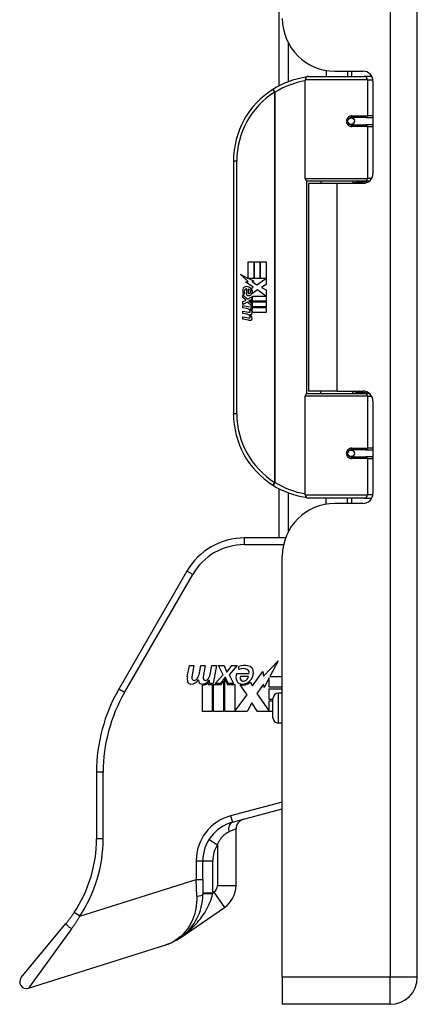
# Model space of a CAD drawing. Header units: inches. Extents: x 6 to 165, y 7 to 91.
# Tile 29 of 118: x 35.42 to 37.78, y 14.26 to 20.1. Entities that reach past the tile are written whole.
import ezdxf

# ---------------------------------------------------------------- set-up
doc = ezdxf.new("R2010")
doc.units = ezdxf.units.IN
doc.header["$MEASUREMENT"] = 0
doc.layers.add('Visible Edges(ANSI)', color=7, linetype='Continuous', lineweight=25)
doc.layers.add('Visible Tangent Edges(ANSI)', color=7, linetype='Continuous', lineweight=25)

msp = doc.modelspace()

# ---------------------------------------------------------------- linework, layer by layer
at = {"layer": 'Visible Edges(ANSI)'}
for p, q in [((37.7776, 14.421), (37.7776, 61.902)), ((36.9592, 19.7045), (36.9592, 30.4165)), ((37.2376, 19.7954), (37.2376, 19.76)), ((37.2896, 19.791), (37.4555, 19.791)), ((37.3636, 19.791), (37.3636, 19.76)), ((37.1131, 19.1557), (37.1131, 19.7403)), ((37.1328, 19.76), (37.4627, 19.76)), ((37.5075, 19.76), (37.4627, 19.76)), ((37.5146, 19.732), (37.5146, 19.1846)), ((37.38, 19.5153), (37.3803, 19.5133)), ((37.3852, 19.514), (37.3802, 19.514)), ((37.4722, 19.5159), (37.3852, 19.5159)), ((37.3876, 19.5138), (37.3876, 19.5158)), ((37.4722, 19.5159), (37.5146, 19.5159)), ((37.3852, 19.4726), (37.4722, 19.4726)), ((37.3883, 19.4748), (37.3887, 19.4726)), ((37.5146, 19.4726), (37.4722, 19.4726)), ((36.6881, 19.26), (36.6881, 17.76)), ((37.4665, 19.1399), (37.1288, 19.1399)), ((37.3006, 19.1255), (37.1326, 19.1255)), ((37.1326, 19.1255), (37.1326, 17.8945)), ((37.2051, 19.1399), (37.2051, 19.1255)), ((37.4555, 19.1255), (37.3006, 19.1255)), ((37.3961, 19.1399), (37.3961, 19.1255)), ((37.4665, 19.1399), (37.4942, 19.1399)), ((36.776, 18.66), (36.8081, 18.66)), ((36.776, 18.563), (36.776, 18.66)), ((36.8081, 18.66), (36.8081, 18.5613)), ((36.8126, 18.66), (36.8447, 18.66)), ((36.8126, 18.5613), (36.8126, 18.66)), ((36.8447, 18.66), (36.8447, 18.5613)), ((36.8489, 18.5613), (36.8489, 18.66)), ((36.8489, 18.66), (36.881, 18.66)), ((36.881, 18.66), (36.881, 18.5262)), ((36.7283, 18.5879), (36.776, 18.563)), ((36.7745, 18.544), (36.7283, 18.5879)), ((36.7793, 18.5613), (36.8087, 18.546)), ((36.8081, 18.5613), (36.7793, 18.5613)), ((36.8447, 18.5613), (36.8126, 18.5613)), ((36.8267, 18.5244), (36.8804, 18.5613)), ((36.8804, 18.5613), (36.8489, 18.5613)), ((36.7603, 18.542), (36.7745, 18.544)), ((36.8043, 18.5106), (36.7603, 18.542)), ((36.7928, 18.5037), (36.8043, 18.5106)), ((36.8087, 18.546), (36.7986, 18.5441)), ((36.7986, 18.5441), (36.8267, 18.5244)), ((36.881, 18.5262), (36.8549, 18.5086)), ((36.8549, 18.5086), (36.881, 18.4947)), ((36.7427, 18.4647), (36.7706, 18.4401)), ((36.7427, 18.4485), (36.7427, 18.4647)), ((36.7622, 18.435), (36.7427, 18.4485)), ((36.7544, 18.4701), (36.7454, 18.4701)), ((36.7664, 18.4635), (36.7664, 18.5001)), ((36.7706, 18.4401), (36.7973, 18.4539)), ((36.7754, 18.4986), (36.7754, 18.4746)), ((36.7973, 18.4539), (36.7973, 18.4377)), ((36.8001, 18.4578), (36.8797, 18.4578)), ((36.8001, 18.4353), (36.8001, 18.4578)), ((36.8307, 18.4944), (36.8009, 18.4737)), ((36.8797, 18.4578), (36.8307, 18.4944)), ((36.881, 18.4947), (36.881, 18.4278)), ((36.7427, 18.4251), (36.7622, 18.4326)), ((36.7427, 18.4089), (36.7427, 18.4251)), ((36.7708, 18.4224), (36.7427, 18.4089)), ((36.7427, 18.402), (36.7973, 18.3924)), ((36.7427, 18.3888), (36.7427, 18.402)), ((36.7652, 18.3848), (36.7427, 18.3888)), ((36.7622, 18.4326), (36.7622, 18.435)), ((36.7973, 18.3981), (36.7708, 18.4224)), ((36.7973, 18.4377), (36.7789, 18.4299)), ((36.7789, 18.4299), (36.7789, 18.4278)), ((36.7789, 18.4278), (36.7973, 18.4145)), ((36.7825, 18.4278), (36.8001, 18.4353)), ((36.881, 18.4278), (36.7825, 18.4278)), ((36.7898, 18.4236), (36.881, 18.4236)), ((36.8001, 18.4161), (36.7898, 18.4236)), ((36.7973, 18.4145), (36.7973, 18.3981)), ((36.7973, 18.3924), (36.7973, 18.381)), ((36.8001, 18.3939), (36.8001, 18.4161)), ((36.881, 18.3939), (36.8001, 18.3939)), ((36.8001, 18.3897), (36.881, 18.3897)), ((36.8001, 18.3774), (36.8001, 18.3897)), ((36.881, 18.4236), (36.881, 18.3939)), ((36.881, 18.3897), (36.881, 18.36)), ((36.7427, 18.3681), (36.7772, 18.362)), ((36.7427, 18.3549), (36.7427, 18.3681)), ((36.7652, 18.3509), (36.7427, 18.3549)), ((36.7427, 18.3345), (36.7772, 18.3284)), ((36.7427, 18.3213), (36.7427, 18.3345)), ((36.7877, 18.3819), (36.7877, 18.379)), ((36.7973, 18.381), (36.7877, 18.3819)), ((36.794, 18.378), (36.8001, 18.3774)), ((36.881, 18.36), (36.8015, 18.36)), ((36.777, 18.3147), (36.7427, 18.3213)), ((37.1131, 17.2797), (37.1131, 17.8643)), ((37.1288, 17.8801), (37.4665, 17.8801)), ((37.3006, 17.8945), (37.1326, 17.8945)), ((37.2051, 17.8801), (37.2051, 17.8945)), ((37.3006, 17.8945), (37.4555, 17.8945)), ((37.3961, 17.8801), (37.3961, 17.8945)), ((37.4942, 17.8801), (37.4665, 17.8801)), ((37.5146, 17.8355), (37.5146, 17.2881)), ((37.4722, 17.5474), (37.3852, 17.5474)), ((37.3883, 17.5452), (37.3887, 17.5474)), ((37.4722, 17.5474), (37.5146, 17.5474)), ((37.38, 17.5048), (37.3803, 17.5067)), ((37.3802, 17.5061), (37.3852, 17.5061)), ((37.3852, 17.5041), (37.4722, 17.5041)), ((37.3876, 17.5062), (37.3876, 17.5042)), ((37.5146, 17.5041), (37.4722, 17.5041)), ((36.9592, 17.0242), (36.9592, 17.3155)), ((37.4627, 17.26), (37.1328, 17.26)), ((37.2376, 17.2247), (37.2376, 17.26)), ((37.4555, 17.229), (37.2896, 17.229)), ((37.3636, 17.229), (37.3636, 17.26)), ((37.4627, 17.26), (37.5075, 17.26)), ((36.9966, 17.0242), (36.7534, 17.0242)), ((36.9776, 14.421), (36.9776, 16.917)), ((36.4124, 16.8274), (36.0083, 16.1275)), ((36.8661, 16.2056), (36.9524, 16.2965)), ((36.9524, 16.2965), (36.9035, 16.2026)), ((36.4146, 16.2007), (36.4277, 16.2682)), ((36.4277, 16.2682), (36.4537, 16.2682)), ((36.4537, 16.2682), (36.4417, 16.2002)), ((36.486, 16.2239), (36.4939, 16.2682)), ((36.4939, 16.2682), (36.5198, 16.2682)), ((36.5198, 16.2682), (36.5079, 16.2002)), ((36.5528, 16.2239), (36.5606, 16.2682)), ((36.5606, 16.2682), (36.5866, 16.2682)), ((36.5866, 16.2682), (36.5676, 16.1607)), ((36.6001, 16.2682), (36.632, 16.2682)), ((36.6267, 16.2129), (36.6001, 16.2682)), ((36.632, 16.2682), (36.6468, 16.2298)), ((36.6468, 16.2298), (36.6515, 16.2298)), ((36.6515, 16.2298), (36.6781, 16.2682)), ((36.71, 16.2682), (36.6616, 16.2132)), ((36.6781, 16.2682), (36.71, 16.2682)), ((36.7206, 16.2451), (36.7206, 16.2628)), ((36.8003, 16.1468), (36.8622, 16.2335)), ((36.8622, 16.2335), (36.8661, 16.2056)), ((36.5392, 16.1672), (36.5381, 16.1551)), ((36.5469, 16.1796), (36.5412, 16.1796)), ((36.5452, 16.1607), (36.5469, 16.1796)), ((36.5789, 16.1607), (36.6267, 16.2129)), ((36.6374, 16.1969), (36.6111, 16.1607)), ((36.6143, 16.1551), (36.6291, 16.1754)), ((36.6291, 16.1754), (36.6291, 15.9959)), ((36.6415, 16.1969), (36.6374, 16.1969)), ((36.6374, 16.1899), (36.6521, 16.1551)), ((36.6374, 15.9959), (36.6374, 16.1899)), ((36.6568, 16.1607), (36.6415, 16.1969)), ((36.6616, 16.2132), (36.6887, 16.1607)), ((36.7076, 16.2215), (36.7797, 16.2215)), ((36.7767, 16.2038), (36.7295, 16.2038)), ((36.7867, 16.1695), (36.8003, 16.1468)), ((36.9001, 16.1961), (36.87, 16.1382)), ((36.9001, 16.1394), (36.9001, 16.1961)), ((36.9035, 16.2026), (36.9776, 16.2026)), ((36.5039, 15.9959), (36.5039, 16.1524)), ((36.5381, 16.1551), (36.5624, 16.1551)), ((36.5676, 16.1607), (36.5452, 16.1607)), ((36.5624, 16.1551), (36.5624, 15.9959)), ((36.5706, 16.1551), (36.6143, 16.1551)), ((36.5706, 15.9959), (36.5706, 16.1551)), ((36.6111, 16.1607), (36.5789, 16.1607)), ((36.6521, 16.1551), (36.6964, 16.1551)), ((36.6887, 16.1607), (36.6568, 16.1607)), ((36.6964, 16.1551), (36.6964, 15.9984)), ((36.7685, 16.0948), (36.7277, 16.1536)), ((36.8662, 16.158), (36.8275, 16.1028)), ((36.87, 16.1382), (36.8662, 16.158)), ((36.9776, 16.1394), (36.9001, 16.1394)), ((36.9001, 16.1306), (36.9776, 16.1306)), ((36.9001, 16.0674), (36.9001, 16.1306)), ((36.6964, 15.9984), (36.7685, 16.0948)), ((36.8275, 16.1028), (36.9001, 15.9971)), ((36.9222, 16.0674), (36.9001, 16.0674)), ((36.9001, 16.0591), (36.9222, 16.0591)), ((36.9001, 15.9971), (36.9001, 16.0591)), ((36.9222, 15.9588), (36.9222, 16.0729)), ((36.9776, 16.1044), (36.9537, 16.1044)), ((36.5624, 15.9959), (36.5039, 15.9959)), ((36.6291, 15.9959), (36.5706, 15.9959)), ((36.769, 15.9959), (36.6374, 15.9959)), ((36.7964, 16.0473), (36.769, 15.9959)), ((36.8311, 15.9959), (36.7964, 16.0473)), ((36.9222, 15.9959), (36.8311, 15.9959)), ((36.9776, 15.9273), (36.9537, 15.9273)), ((35.8765, 15.6353), (35.8765, 15.241)), ((36.6815, 15.3388), (36.9776, 15.4182)), ((36.7033, 14.9641), (36.7033, 15.2994)), ((36.5064, 14.9995), (36.5064, 15.1107)), ((36.5064, 14.9995), (36.5064, 14.9126)), ((36.3692, 14.6526), (36.6346, 14.834)), ((35.4301, 14.4183), (35.6955, 14.7388)), ((35.4723, 14.3556), (36.2862, 14.6123)), ((36.9776, 14.421), (36.9776, 14.26)), ((37.6166, 14.26), (36.9776, 14.26))]:
    msp.add_line(p, q, dxfattribs=at)
at = {"layer": 'Visible Edges(ANSI)', "flags": 128}
for points in [[(37.1201, 19.7554), (37.1198, 19.7553), (37.1196, 19.7553), (37.1193, 19.7553), (37.1191, 19.7552), (37.1188, 19.7552), (37.1186, 19.7552), (37.1183, 19.7551), (37.1181, 19.7551), (37.1178, 19.7551), (37.1176, 19.755), (37.1173, 19.755), (37.1171, 19.7549), (37.1168, 19.7549), (37.1166, 19.7549), (37.1163, 19.7548), (37.1161, 19.7548), (37.1158, 19.7548), (37.1156, 19.7547), (37.1153, 19.7547), (37.1151, 19.7547), (37.1148, 19.7546), (37.1146, 19.7546), (37.1144, 19.7545), (37.1141, 19.7545)], [(37.3852, 19.4726), (37.3826, 19.4728), (37.38, 19.4733), (37.3774, 19.4741), (37.3749, 19.4752), (37.3726, 19.4767), (37.3704, 19.4785), (37.3684, 19.4806), (37.3668, 19.483), (37.3654, 19.4856), (37.3644, 19.4884), (37.3638, 19.4913), (37.3636, 19.4942), (37.3638, 19.4972), (37.3644, 19.5001), (37.3654, 19.5029), (37.3667, 19.5055), (37.3684, 19.5079), (37.3704, 19.51), (37.3725, 19.5118), (37.3749, 19.5133), (37.3774, 19.5145), (37.38, 19.5153), (37.3826, 19.5158), (37.3852, 19.5159)], [(37.4323, 19.1255), (37.4348, 19.1265), (37.4373, 19.1275), (37.4398, 19.1284), (37.4423, 19.1293), (37.4449, 19.1301), (37.4474, 19.1309), (37.45, 19.1317), (37.4525, 19.1325), (37.4551, 19.1332), (37.4576, 19.1338), (37.4602, 19.1345), (37.4627, 19.1351), (37.4653, 19.1356), (37.4679, 19.1362), (37.4705, 19.1367), (37.473, 19.1371), (37.4756, 19.1375), (37.4782, 19.1379), (37.4808, 19.1383), (37.4834, 19.1386), (37.486, 19.1389), (37.4886, 19.1391), (37.4911, 19.1394), (37.4937, 19.1395)], [(37.4937, 17.8805), (37.4911, 17.8807), (37.4886, 17.8809), (37.486, 17.8811), (37.4834, 17.8814), (37.4808, 17.8817), (37.4782, 17.8821), (37.4756, 17.8825), (37.473, 17.8829), (37.4705, 17.8834), (37.4679, 17.8839), (37.4653, 17.8844), (37.4627, 17.885), (37.4602, 17.8856), (37.4576, 17.8862), (37.4551, 17.8869), (37.4525, 17.8876), (37.45, 17.8883), (37.4474, 17.8891), (37.4449, 17.8899), (37.4423, 17.8908), (37.4398, 17.8916), (37.4373, 17.8926), (37.4348, 17.8935), (37.4323, 17.8945)], [(37.3852, 17.5041), (37.3826, 17.5043), (37.38, 17.5048), (37.3774, 17.5056), (37.3749, 17.5067), (37.3725, 17.5082), (37.3704, 17.51), (37.3684, 17.5122), (37.3667, 17.5145), (37.3654, 17.5172), (37.3644, 17.5199), (37.3638, 17.5228), (37.3636, 17.5258), (37.3638, 17.5287), (37.3644, 17.5316), (37.3654, 17.5344), (37.3668, 17.537), (37.3684, 17.5394), (37.3704, 17.5415), (37.3726, 17.5433), (37.3749, 17.5448), (37.3774, 17.5459), (37.38, 17.5467), (37.3826, 17.5472), (37.3852, 17.5474)], [(37.1141, 17.2655), (37.1144, 17.2655), (37.1146, 17.2654), (37.1148, 17.2654), (37.1151, 17.2654), (37.1153, 17.2653), (37.1156, 17.2653), (37.1158, 17.2653), (37.1161, 17.2652), (37.1163, 17.2652), (37.1166, 17.2652), (37.1168, 17.2651), (37.1171, 17.2651), (37.1173, 17.265), (37.1176, 17.265), (37.1178, 17.265), (37.1181, 17.2649), (37.1183, 17.2649), (37.1186, 17.2649), (37.1188, 17.2648), (37.1191, 17.2648), (37.1193, 17.2648), (37.1196, 17.2647), (37.1198, 17.2647), (37.1201, 17.2647)], [(36.2862, 14.6123), (36.3002, 14.617), (36.314, 14.6225), (36.3276, 14.6286), (36.3409, 14.6354), (36.3539, 14.6428), (36.3666, 14.6509), (36.379, 14.6596), (36.3911, 14.669), (36.4028, 14.6791), (36.4141, 14.6899), (36.425, 14.7014), (36.4355, 14.7135), (36.4454, 14.7263), (36.4548, 14.7399), (36.4636, 14.7541), (36.4718, 14.7691), (36.4793, 14.7848), (36.486, 14.8011), (36.4919, 14.8182), (36.4969, 14.836), (36.5009, 14.8544), (36.5039, 14.8733), (36.5058, 14.8928), (36.5064, 14.9126)], [(35.7439, 14.8037), (35.742, 14.8009), (35.7401, 14.7981), (35.7382, 14.7953), (35.7363, 14.7925), (35.7344, 14.7898), (35.7324, 14.787), (35.7305, 14.7842), (35.7285, 14.7815), (35.7265, 14.7788), (35.7245, 14.776), (35.7225, 14.7733), (35.7205, 14.7706), (35.7185, 14.7679), (35.7165, 14.7652), (35.7144, 14.7625), (35.7123, 14.7598), (35.7103, 14.7572), (35.7082, 14.7545), (35.7061, 14.7519), (35.704, 14.7492), (35.7019, 14.7466), (35.6998, 14.744), (35.6977, 14.7414), (35.6955, 14.7388)]]:
    msp.add_lwpolyline(points, dxfattribs=at)
at = {"layer": 'Visible Edges(ANSI)'}
for centre in [(37.3852, 19.4943), (37.3852, 17.5258)]:
    msp.add_circle(centre, 0.0197, dxfattribs=at)
for centre, radius, start, end in [((37.2896, 20.103), 0.312, 180, 270), ((37.4555, 19.732), 0.0591, 0, 90), ((37.1881, 19.26), 0.5, 98.5081, 122.23771), ((37.1328, 19.7403), 0.0197, 90, 180), ((37.1881, 19.26), 0.5, 122.23771, 180), ((37.3852, 19.4943), 0.0217, 279.14701, 90), ((37.1288, 19.1557), 0.0157, 180, 270), ((37.4555, 19.1846), 0.0591, 270, 0), ((36.7628, 18.4942), 0.0197, 86.56465, 171.56052), ((36.7637, 18.4909), 0.0096, 73.52609, 154.67838), ((36.7616, 18.4742), 0.0398, 44.16843, 86.56465), ((36.7687, 18.4811), 0.0299, 350.40854, 44.16843), ((36.7687, 18.4811), 0.033, 347.07905, 43.17854), ((36.8034, 18.4882), 0.0607, 171.56052, 197.33425), ((36.7827, 18.4819), 0.0307, 154.67838, 202.56091), ((36.7778, 18.4893), 0.0282, 246.15553, 293.84447), ((36.7733, 18.4819), 0.0168, 19.37968, 82.99755), ((36.78, 18.483), 0.00955, 241.45471, 321.16516), ((36.7789, 18.4839), 0.0109, 321.16516, 19.37968), ((36.7831, 18.4774), 0.0152, 293.84447, 355.08017), ((36.7571, 18.3391), 0.0465, 57.59924, 80), ((36.7578, 18.305), 0.0465, 58.55841, 80.82565), ((36.7793, 18.3741), 0.0123, 260, 293.55712), ((36.7793, 18.3406), 0.0123, 259.9922, 293.54875), ((36.7753, 18.3677), 0.0126, 6.03001, 57.59924), ((36.7753, 18.3341), 0.0126, 6.10268, 57.60833), ((36.7818, 18.3684), 0.006, 293.55712, 6.03001), ((36.7818, 18.3348), 0.006, 293.54875, 6.10268), ((36.7832, 18.3765), 0.0288, 273.6169, 286.9928), ((36.7742, 18.3257), 0.0246, 359.6788, 63.95078), ((36.7748, 18.3587), 0.024, 359.47765, 57.41137), ((36.7886, 18.3586), 0.0101, 286.9928, 359.47765), ((36.7883, 18.3256), 0.0105, 288.47479, 359.6788), ((36.7775, 18.3605), 0.024, 358.79525, 46.5849), ((36.7825, 18.3429), 0.0288, 259, 288.47479), ((37.1288, 17.8643), 0.0157, 90, 180), ((37.4555, 17.8355), 0.0591, 0, 90), ((37.1881, 17.76), 0.5, 180, 237.76229), ((37.3852, 17.5258), 0.0217, 270, 80.85299), ((37.1881, 17.76), 0.5, 237.76229, 261.4919), ((37.1328, 17.2797), 0.0197, 180, 270), ((37.4555, 17.2881), 0.0591, 270, 0), ((37.2896, 16.917), 0.312, 90, 180), ((36.7534, 16.6305), 0.3937, 90, 150), ((36.7562, 16.1488), 0.1195, 81.56052, 107.33425), ((36.7438, 16.1893), 0.0604, 64.67838, 112.56091), ((36.7616, 16.2269), 0.0189, 343.52609, 64.67838), ((36.7681, 16.2286), 0.0388, 356.56465, 81.56052), ((36.7286, 16.2309), 0.0784, 314.16843, 356.56465), ((36.4703, 16.1899), 0.0567, 169, 198.47479), ((36.4361, 16.1785), 0.0207, 198.47479, 269.6788), ((36.4362, 16.2061), 0.0483, 269.6788, 333.95078), ((36.4656, 16.196), 0.0242, 169.9922, 203.54875), ((36.4542, 16.1911), 0.0118, 203.54875, 276.10268), ((36.4528, 16.204), 0.0248, 276.10268, 327.60833), ((36.3957, 16.2385), 0.0915, 328.55841, 350.82565), ((36.5363, 16.1885), 0.0567, 183.6169, 196.9928), ((36.5011, 16.1777), 0.02, 196.9928, 269.47765), ((36.5014, 16.205), 0.0472, 269.47765, 327.41137), ((36.5049, 16.1996), 0.0472, 268.79525, 316.5849), ((36.5317, 16.196), 0.0242, 170, 203.55712), ((36.5203, 16.1911), 0.0118, 203.55712, 276.03001), ((36.519, 16.204), 0.0248, 276.03001, 327.59924), ((36.4626, 16.2398), 0.0915, 327.59924, 350), ((36.7584, 16.1991), 0.0555, 156.15553, 203.84447), ((36.735, 16.1887), 0.0299, 203.84447, 265.08017), ((36.746, 16.1948), 0.0188, 151.45471, 231.16516), ((36.7422, 16.2169), 0.065, 257.07905, 313.17854), ((36.7422, 16.2169), 0.0588, 260.40854, 314.16843), ((36.7477, 16.197), 0.0216, 231.16516, 289.37968), ((36.7439, 16.2078), 0.0331, 289.37968, 352.99755), ((36.8607, 15.6353), 0.9843, 150, 180), ((36.9537, 16.0729), 0.0315, 90, 180), ((36.9537, 15.9588), 0.0315, 180, 270), ((36.7623, 15.2994), 0.0591, 105, 180), ((36.7426, 15.1107), 0.2362, 105, 180), ((35.0891, 15.241), 0.7874, 326.26448, 0), ((36.5458, 14.9641), 0.1575, 304.34998, 0), ((35.4604, 14.3932), 0.0394, 140.37001, 287.5), ((37.6166, 14.421), 0.161, 270, 0)]:
    msp.add_arc(centre, radius, start, end, dxfattribs=at)
at = {"layer": 'Visible Tangent Edges(ANSI)'}
for p, q in [((37.6166, 61.902), (37.6166, 14.421)), ((37.013, 19.9586), (37.013, 19.7284)), ((37.3884, 19.791), (37.3884, 19.76)), ((37.4817, 19.7403), (37.1131, 19.7403)), ((37.4817, 19.7403), (37.514, 19.7403)), ((37.4817, 19.7403), (37.4817, 19.5258)), ((36.9214, 19.6829), (36.9319, 19.6663)), ((36.9319, 19.6663), (36.9319, 17.3537)), ((36.9319, 19.6663), (36.9356, 19.6663)), ((36.9356, 17.3537), (36.9356, 19.6663)), ((37.3884, 19.5157), (37.3884, 19.5137)), ((37.3899, 19.5258), (37.4817, 19.5258)), ((37.5146, 19.5258), (37.4817, 19.5258)), ((37.3884, 19.4748), (37.3884, 19.4741)), ((37.4817, 19.4628), (37.3899, 19.4628)), ((37.4817, 19.4628), (37.4817, 19.1557)), ((37.4817, 19.4628), (37.5146, 19.4628)), ((36.6881, 19.26), (36.7078, 19.26)), ((36.7078, 17.76), (36.7078, 19.26)), ((37.1131, 19.1557), (37.4817, 19.1557)), ((37.507, 19.1557), (37.4817, 19.1557)), ((37.1208, 19.1422), (37.1208, 17.8779)), ((37.3006, 19.1255), (37.3006, 17.8945)), ((37.4817, 17.8643), (37.1131, 17.8643)), ((37.4817, 17.8643), (37.507, 17.8643)), ((37.4817, 17.8643), (37.4817, 17.5573)), ((36.7078, 17.76), (36.6881, 17.76)), ((37.3884, 17.5459), (37.3884, 17.5452)), ((37.3899, 17.5573), (37.4817, 17.5573)), ((37.5146, 17.5573), (37.4817, 17.5573)), ((37.3884, 17.5063), (37.3884, 17.5043)), ((37.4817, 17.4943), (37.3899, 17.4943)), ((37.4817, 17.4943), (37.4817, 17.2797)), ((37.4817, 17.4943), (37.5146, 17.4943)), ((36.9319, 17.3537), (36.9214, 17.3371)), ((36.9356, 17.3537), (36.9319, 17.3537)), ((37.013, 17.2917), (37.013, 17.0614)), ((37.1131, 17.2797), (37.4817, 17.2797)), ((37.514, 17.2797), (37.4817, 17.2797)), ((37.3884, 17.26), (37.3884, 17.229)), ((36.7534, 16.9848), (36.7534, 17.0242)), ((36.7534, 16.9848), (36.985, 16.9848)), ((36.4465, 16.8077), (36.4124, 16.8274)), ((36.0424, 16.1078), (36.4465, 16.8077)), ((36.0424, 16.1078), (36.0083, 16.1275)), ((36.9537, 16.1044), (36.9537, 15.9273)), ((35.9158, 15.6353), (35.8765, 15.6353)), ((35.9158, 15.241), (35.9158, 15.6353)), ((36.9776, 15.4589), (36.6713, 15.3769)), ((36.6713, 15.3769), (36.6815, 15.3388)), ((36.7033, 15.2994), (36.6606, 15.2818)), ((35.9158, 15.241), (35.8765, 15.241)), ((36.5431, 15.2372), (36.593, 15.2056)), ((36.593, 15.2056), (36.593, 14.9641)), ((36.467, 15.1107), (36.467, 14.9995)), ((36.467, 15.1107), (36.5064, 15.1107)), ((36.5064, 15.1107), (36.5655, 15.1107)), ((36.5655, 14.9203), (36.5655, 15.1107)), ((35.7766, 14.7818), (36.467, 14.9995)), ((36.467, 14.9995), (36.5064, 14.9995)), ((36.4706, 14.9013), (36.467, 14.9995)), ((36.593, 14.9641), (36.7033, 14.9641)), ((36.5064, 14.9203), (36.5655, 14.9203)), ((36.5655, 14.9203), (36.5642, 14.9145)), ((36.5724, 14.925), (36.5655, 14.9203)), ((36.5724, 14.925), (36.6346, 14.834)), ((35.7766, 14.7818), (35.7439, 14.8037)), ((35.728, 14.7069), (35.4723, 14.3556)), ((37.6166, 14.421), (36.9776, 14.421)), ((37.7776, 14.421), (37.6166, 14.421)), ((37.6166, 14.26), (37.6166, 14.421))]:
    msp.add_line(p, q, dxfattribs=at)
at = {"layer": 'Visible Tangent Edges(ANSI)', "flags": 128}
for points in [[(37.3899, 19.5258), (37.3859, 19.5255), (37.3819, 19.5248), (37.3779, 19.5236), (37.3741, 19.5219), (37.3704, 19.5198), (37.3671, 19.5171), (37.3641, 19.5141), (37.3615, 19.5106), (37.3594, 19.5068), (37.3579, 19.5027), (37.357, 19.4985), (37.3567, 19.4942), (37.357, 19.4899), (37.358, 19.4857), (37.3595, 19.4817), (37.3616, 19.4779), (37.3641, 19.4744), (37.3671, 19.4714), (37.3705, 19.4687), (37.3741, 19.4666), (37.3779, 19.4649), (37.3819, 19.4637), (37.3859, 19.463), (37.3899, 19.4628)], [(37.494, 19.1398), (37.4899, 19.1396), (37.4857, 19.1395), (37.4816, 19.1393), (37.4774, 19.139), (37.4733, 19.1388), (37.4691, 19.1385), (37.465, 19.1381), (37.4608, 19.1377), (37.4567, 19.1373), (37.4526, 19.1368), (37.4484, 19.1363), (37.4443, 19.1358), (37.4402, 19.1352), (37.4362, 19.1346), (37.4321, 19.134), (37.428, 19.1333), (37.424, 19.1325), (37.4199, 19.1318), (37.4159, 19.131), (37.4119, 19.1301), (37.4079, 19.1292), (37.4039, 19.1283), (37.4, 19.1273), (37.396, 19.1263)], [(37.396, 17.8937), (37.4, 17.8927), (37.4039, 17.8918), (37.4079, 17.8908), (37.4119, 17.8899), (37.4159, 17.8891), (37.4199, 17.8883), (37.424, 17.8875), (37.428, 17.8868), (37.4321, 17.8861), (37.4362, 17.8854), (37.4402, 17.8848), (37.4443, 17.8842), (37.4484, 17.8837), (37.4526, 17.8832), (37.4567, 17.8827), (37.4608, 17.8823), (37.465, 17.8819), (37.4691, 17.8816), (37.4733, 17.8813), (37.4774, 17.881), (37.4816, 17.8807), (37.4857, 17.8805), (37.4899, 17.8804), (37.494, 17.8803)], [(37.3899, 17.5573), (37.3859, 17.557), (37.3819, 17.5563), (37.3779, 17.5551), (37.3741, 17.5534), (37.3705, 17.5513), (37.3671, 17.5487), (37.3641, 17.5456), (37.3616, 17.5421), (37.3595, 17.5383), (37.358, 17.5343), (37.357, 17.5301), (37.3567, 17.5258), (37.357, 17.5215), (37.3579, 17.5173), (37.3595, 17.5132), (37.3615, 17.5094), (37.3641, 17.506), (37.3671, 17.5029), (37.3704, 17.5003), (37.3741, 17.4981), (37.3779, 17.4964), (37.3819, 17.4952), (37.3859, 17.4945), (37.3899, 17.4943)], [(36.593, 15.2056), (36.5951, 15.2104), (36.5973, 15.2151), (36.5995, 15.2198), (36.6019, 15.2243), (36.6044, 15.2286), (36.6069, 15.2329), (36.6096, 15.237), (36.6123, 15.241), (36.6151, 15.2448), (36.6179, 15.2484), (36.6208, 15.2519), (36.6238, 15.2553), (36.6268, 15.2585), (36.6299, 15.2615), (36.633, 15.2643), (36.6361, 15.2669), (36.6392, 15.2694), (36.6423, 15.2717), (36.6454, 15.2738), (36.6485, 15.2757), (36.6516, 15.2775), (36.6546, 15.2791), (36.6576, 15.2805), (36.6606, 15.2818)], [(36.4706, 14.9013), (36.4707, 14.8817), (36.4698, 14.8626), (36.4678, 14.8439), (36.4649, 14.8259), (36.4611, 14.8085), (36.4565, 14.7918), (36.4511, 14.7759), (36.4451, 14.7607), (36.4384, 14.7462), (36.431, 14.7324), (36.4232, 14.7193), (36.4149, 14.707), (36.4061, 14.6954), (36.3968, 14.6845), (36.3872, 14.6742), (36.3771, 14.6646), (36.3668, 14.6558), (36.3561, 14.6476), (36.3451, 14.64), (36.3338, 14.6332), (36.3223, 14.6269), (36.3104, 14.6214), (36.2984, 14.6165), (36.2862, 14.6123)], [(36.3692, 14.6526), (36.3806, 14.6606), (36.3919, 14.669), (36.4029, 14.6776), (36.4138, 14.6864), (36.4244, 14.6956), (36.4348, 14.705), (36.445, 14.7146), (36.4548, 14.7245), (36.4645, 14.7347), (36.4739, 14.7452), (36.4829, 14.7559), (36.4917, 14.7669), (36.5001, 14.778), (36.5082, 14.7895), (36.5159, 14.8012), (36.5233, 14.8131), (36.5302, 14.8253), (36.5367, 14.8376), (36.5426, 14.8501), (36.5481, 14.8628), (36.553, 14.8756), (36.5574, 14.8886), (36.5611, 14.9015), (36.5642, 14.9145)], [(35.728, 14.7069), (35.7301, 14.7099), (35.7323, 14.7129), (35.7344, 14.7159), (35.7366, 14.7189), (35.7387, 14.7219), (35.7408, 14.725), (35.7429, 14.7281), (35.745, 14.7311), (35.747, 14.7342), (35.7491, 14.7373), (35.7512, 14.7404), (35.7532, 14.7435), (35.7552, 14.7467), (35.7572, 14.7498), (35.7592, 14.753), (35.7612, 14.7561), (35.7632, 14.7593), (35.7651, 14.7625), (35.7671, 14.7657), (35.769, 14.7689), (35.7709, 14.7721), (35.7729, 14.7754), (35.7747, 14.7786), (35.7766, 14.7818)]]:
    msp.add_lwpolyline(points, dxfattribs=at)
at = {"layer": 'Visible Tangent Edges(ANSI)'}
for centre, radius, start, end in [((37.1918, 19.26), 0.4803, 99.43485, 122.23771), ((37.1881, 19.26), 0.4803, 122.23771, 180), ((37.1881, 17.76), 0.4803, 180, 237.76229), ((37.1918, 17.76), 0.4803, 237.76229, 260.56515), ((36.7534, 16.6305), 0.3543, 90, 150), ((36.8607, 15.6353), 0.9449, 150, 180), ((36.7426, 15.1107), 0.2756, 105, 180), ((35.0891, 15.241), 0.8268, 326.26448, 0), ((36.7426, 15.1107), 0.1772, 147.61246, 180), ((36.5458, 14.9641), 0.0472, 304.34998, 0)]:
    msp.add_arc(centre, radius, start, end, dxfattribs=at)
for centre, major_axis, ratio, start_param, end_param in [((37.117, 19.735), (-0.0029, 0.0195), 0.187781, 5.698095, 6.283185), ((37.4627, 19.7403), (0, 0.0197), 0.965926, 4.712389, 6.283185), ((36.9319, 19.6663), (-0.0105, 0.0167), 0.161367, 4.610972, 6.283185), ((37.3852, 19.5258), (0, -0.00984), 0.476565, 0, 1.570796), ((37.4722, 19.5258), (0, -0.00984), 0.965926, 0, 1.570796), ((37.3852, 19.4628), (0, 0.00984), 0.476565, 4.712389, 6.283185), ((37.4722, 19.4628), (0, 0.00984), 0.965926, 4.712389, 6.283185), ((37.4665, 19.1557), (0, -0.0157), 0.965926, 0, 1.570796), ((37.4665, 17.8643), (0, 0.0157), 0.965926, 4.712389, 6.283185), ((37.3852, 17.5573), (0, -0.00984), 0.476565, 0, 1.570796), ((37.4722, 17.5573), (0, -0.00984), 0.965926, 0, 1.570796), ((37.3852, 17.4943), (0, 0.00984), 0.476565, 4.712389, 6.283185), ((37.4722, 17.4943), (0, 0.00984), 0.965926, 4.712389, 6.283185), ((36.9319, 17.3537), (-0.0105, -0.0167), 0.161367, 0, 1.672214), ((37.4627, 17.2797), (0, -0.0197), 0.965926, 0, 1.570796), ((37.117, 17.285), (-0.0029, -0.0195), 0.187781, 0, 0.58509), ((36.6968, 15.2818), (-0.0153, 0.057), 0.599572, 0, 1.411503), ((36.467, 14.9126), (0.0394, 0), 0.287968, 4.802937, 6.283185), ((36.5655, 14.9126), (-0.0591, 0), 0.030793, 4.733431, 6.283185), ((35.7258, 14.7137), (-0.0303, 0.0251), 0.099128, 0, 1.723014)]:
    msp.add_ellipse(centre, major_axis=major_axis, ratio=ratio, start_param=start_param, end_param=end_param, dxfattribs=at)

doc.saveas('drawing.dxf')
